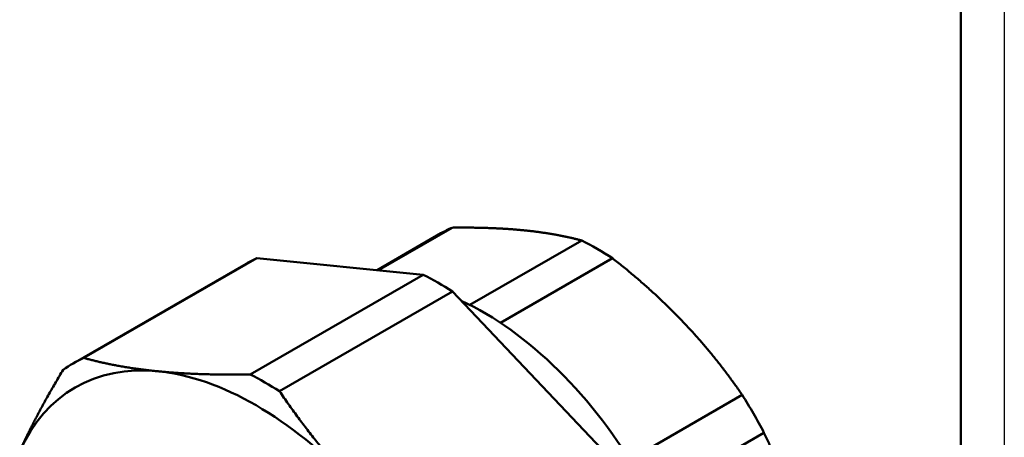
# Model space of a CAD drawing. Header units: millimetres. Extents: x 0 to 622, y -69 to 420.
# Tile 13 of 27: x 184 to 297, y 167 to 215. Entities that reach past the tile are written whole.
import ezdxf

# ---------------------------------------------------------------- set-up
doc = ezdxf.new("R2010")
doc.units = ezdxf.units.MM
doc.layers.add('Видимый контур (ГОСТ)', color=7, linetype='Continuous', lineweight=50)
doc.layers.add('Кромка (ГОСТ)', color=7, linetype='Continuous', lineweight=50)

# ---------------------------------------------------------------- blocks, each defined once
blk = doc.blocks.new('Рамки ГОСТ_ граница 420x297')
at = {"layer": 'Кромка (ГОСТ)', "lineweight": 25}
blk.add_line((297, 420), (297, 0), dxfattribs=at)
at = {"layer": 'Кромка (ГОСТ)'}
blk.add_line((292, 5), (292, 415), dxfattribs=at)

msp = doc.modelspace()

# ---------------------------------------------------------------- linework, layer by layer
at = {"layer": 'Видимый контур (ГОСТ)'}
for p, q in [((232.3736, 190.92), (225.0552, 186.6947)), ((233.672, 191.5681), (225.2053, 186.6799)), ((248.5245, 190.0969), (235.7035, 182.6947)), ((191.4127, 176.608), (211.2517, 188.0621)), ((230.3539, 186.1699), (211.2517, 188.0621)), ((252.0726, 188.0483), (239.2242, 180.6303)), ((190.1936, 175.9782), (210.0326, 187.4323)), ((210.5149, 174.7158), (230.3539, 186.1699)), ((213.8723, 172.7774), (233.7114, 184.2315)), ((252.8136, 164.0663), (233.7114, 184.2315)), ((266.9251, 172.3694), (254.0322, 164.9256)), ((269.4341, 168.0238), (256.5411, 160.58))]:
    msp.add_line(p, q, dxfattribs=at)
for centre, major_axis, start_param, end_param in [((250.2986, 159.873), (-17.925, 31.047), 6.21314376, 6.28318531), ((250.2986, 159.873), (-17.925, 31.047), 5.4277456, 5.56782869), ((232.0326, 149.3271), (-22, 38.1051), 6.22920303, 6.28318531), ((232.0326, 149.3271), (-22, 38.1051), 5.44380487, 5.55176942), ((237.2652, 152.3482), (18.065, -31.2895), 0.68532551, 2.45626714), ((212.1936, 137.8731), (-22, 38.1051), 6.22920303, 6.33716758), ((211.173, 137.2838), (-20.75, 35.9401), 5.89048623, 6.67588439), ((211.173, 137.2838), (-20.75, 35.9401), 5.10508806, 5.89048623), ((212.1936, 137.8731), (22, -38.1051), 2.30221221, 2.41017677), ((250.2986, 159.873), (-17.925, 31.047), 4.64234744, 4.78243053)]:
    msp.add_ellipse(centre, major_axis=major_axis, ratio=0.57735027, start_param=start_param, end_param=end_param, dxfattribs=at)
for points, weights in [([(241.8535, 191.2685), (238.2387, 191.6266), (233.672, 191.5681)], [1, 1.02703969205, 1.02687352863]), ([(248.5245, 190.0969), (245.4683, 190.9105), (241.8535, 191.2685)], [1.02687352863, 1.02703969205, 1]), ([(260.2541, 180.6449), (256.6394, 184.4608), (252.0726, 188.0483)], [1, 1.02703969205, 1.02687352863]), ([(266.9251, 172.3694), (263.8689, 176.829), (260.2541, 180.6449)], [1.02687352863, 1.02703969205, 1]), ([(191.4127, 176.608), (195.3073, 175.5319), (199.9432, 175.0727)], [1.01475039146, 1.02240655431, 1]), ([(184.0618, 165.9035), (185.9821, 170.148), (189.0386, 175.2374)], [1, 1.02240655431, 1.01475039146]), ([(199.9432, 175.0727), (204.5791, 174.6134), (210.5149, 174.7158)], [1, 1.02240655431, 1.01475039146]), ([(213.8723, 172.7774), (217.7669, 166.9994), (222.4028, 162.1056)], [1.01475039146, 1.02240655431, 1]), ([(273.2654, 158.1088), (271.7681, 163.1472), (269.4341, 168.0238)], [1, 1.02703969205, 1.02687352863])]:
    msp.add_rational_spline(points, weights, degree=2, dxfattribs=at)

# ---------------------------------------------------------------- block references
msp.add_blockref('Рамки ГОСТ_ граница 420x297', (0, 0))

doc.saveas('drawing.dxf')
